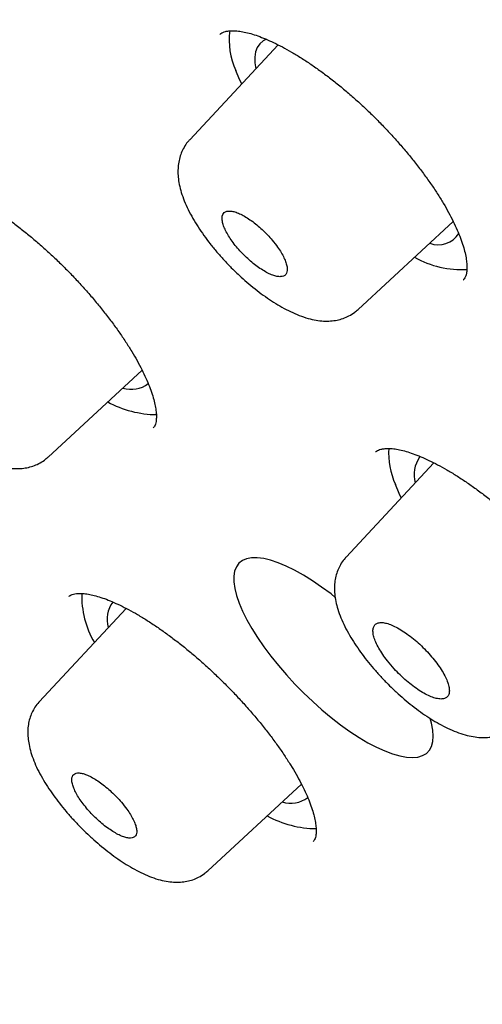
# Model space of a CAD drawing. Header units: millimetres. Extents: x 8 to 1128, y 12 to 2387.
# Tile 17 of 91: x 772.39 to 778.42, y 789.73 to 802.57. Entities that reach past the tile are written whole.
import ezdxf

# ---------------------------------------------------------------- set-up
doc = ezdxf.new("R2010")
doc.units = ezdxf.units.MM

msp = doc.modelspace()

# ---------------------------------------------------------------- linework, layer by layer
at = {"color": 7, "linetype": 'Continuous', "lineweight": 30}
for p, q in [((775.757, 802.238), (774.605, 801)), ((776.801, 798.787), (778.04, 799.934)), ((778.171, 799.173), (778.173, 799.175)), ((772.758, 796.861), (773.984, 797.996)), ((774.128, 797.241), (774.13, 797.244)), ((777.03, 796.932), (777.028, 796.929)), ((777.787, 796.787), (776.644, 795.558)), ((773.031, 795.046), (773.029, 795.044)), ((773.776, 794.889), (772.644, 793.671)), ((774.841, 791.466), (776.061, 792.596)), ((776.215, 791.85), (776.217, 791.853))]:
    msp.add_line(p, q, dxfattribs=at)
at = {"color": 7, "linetype": 'Continuous', "lineweight": 30, "flags": 128}
for points in [[(775.607, 802.311), (775.564, 802.289), (775.519, 802.252), (775.486, 802.205), (775.464, 802.147), (775.453, 802.079), (775.454, 802.001), (775.465, 801.924)], [(775.283, 801.729), (775.256, 801.786), (775.207, 801.904)], [(777.363, 796.33), (777.336, 796.387), (777.286, 796.506)], [(776.502, 795.032), (776.447, 795.076), (776.325, 795.166), (776.205, 795.249), (776.087, 795.322), (775.972, 795.387), (775.862, 795.441), (775.758, 795.484), (775.66, 795.517), (775.569, 795.539), (775.486, 795.549), (775.411, 795.548), (775.346, 795.535), (775.291, 795.511), (775.247, 795.476), (775.213, 795.431), (775.19, 795.374), (775.179, 795.308), (775.179, 795.233), (775.191, 795.148), (775.214, 795.056), (775.248, 794.957)], [(775.248, 794.957), (775.293, 794.852), (775.348, 794.741), (775.413, 794.626), (775.488, 794.507), (775.571, 794.387), (775.662, 794.265), (775.761, 794.143), (775.865, 794.021), (775.976, 793.902), (776.09, 793.786), (776.208, 793.674), (776.328, 793.567), (776.45, 793.465), (776.572, 793.371), (776.693, 793.285), (776.812, 793.206), (776.929, 793.137), (777.041, 793.078), (777.148, 793.029), (777.25, 792.991), (777.345, 792.964), (777.432, 792.948), (777.511, 792.943), (777.58, 792.95), (777.64, 792.968), (777.69, 792.998), (777.729, 793.038), (777.757, 793.089), (777.774, 793.151), (777.78, 793.222), (777.774, 793.301), (777.757, 793.39), (777.739, 793.454)]]:
    msp.add_lwpolyline(points, dxfattribs=at)
at = {"color": 7, "linetype": 'Continuous', "lineweight": 30}
for centre, radius, start, end in [((776.051, 802.298), 0.932, 172.2629, 205.023), ((777.846, 799.948), 0.318, 249.2261, 327.3581), ((778.141, 800.517), 1.21, 240.0389, 273.8401), ((773.842, 798.113), 0.368, 252.5158, 307.2394), ((774.19, 798.789), 1.374, 241.5466, 269.2825), ((778.22, 796.922), 1.022, 176.8472, 204.0154), ((777.915, 796.632), 0.386, 143.9971, 195.9708), ((774.391, 795.048), 1.194, 178.1672, 210.4246), ((773.898, 794.747), 0.371, 142.8923, 197.0756), ((775.923, 792.708), 0.361, 251.9638, 307.7914), ((776.261, 793.357), 1.34, 241.2127, 269.7793)]:
    msp.add_arc(centre, radius, start, end, dxfattribs=at)
for points, knots in [([(826.575, 770.551), (826.597, 770.574), (826.69, 770.672), (826.844, 770.854), (827.038, 771.097), (827.221, 771.35), (827.395, 771.613), (827.558, 771.885), (827.712, 772.166), (827.856, 772.456), (827.989, 772.756), (828.113, 773.065), (828.227, 773.383), (828.33, 773.71), (828.423, 774.047), (828.505, 774.393), (828.577, 774.747), (828.638, 775.11), (828.688, 775.482), (828.728, 775.863), (828.757, 776.252), (828.775, 776.649), (828.782, 777.054), (828.779, 777.466), (828.764, 777.887), (828.739, 778.314), (828.704, 778.75), (828.657, 779.192), (828.601, 779.641), (828.533, 780.097), (828.455, 780.559), (828.367, 781.028), (828.268, 781.504), (828.159, 781.986), (828.039, 782.473), (827.91, 782.967), (827.77, 783.467), (827.621, 783.972), (827.461, 784.483), (827.292, 785), (827.112, 785.522), (826.923, 786.049), (826.724, 786.582), (826.516, 787.119), (826.298, 787.662), (826.07, 788.209), (825.833, 788.761), (825.587, 789.317), (825.332, 789.878), (825.067, 790.443), (824.793, 791.012), (824.51, 791.586), (824.218, 792.163), (823.917, 792.744), (823.608, 793.329), (823.289, 793.917), (822.962, 794.508), (822.627, 795.103), (822.283, 795.701), (821.931, 796.301), (821.57, 796.905), (821.201, 797.511), (820.824, 798.119), (820.44, 798.73), (820.047, 799.343), (819.646, 799.958), (819.238, 800.575), (818.822, 801.194), (818.399, 801.814), (817.969, 802.436), (817.531, 803.058), (817.086, 803.683), (816.634, 804.307), (816.175, 804.933), (815.71, 805.56), (815.237, 806.187), (814.759, 806.814), (814.273, 807.441), (813.782, 808.069), (813.284, 808.696), (812.781, 809.323), (812.271, 809.949), (811.756, 810.575), (811.235, 811.2), (810.708, 811.824), (810.176, 812.447), (809.639, 813.069), (809.097, 813.689), (808.55, 814.308), (807.998, 814.925), (807.442, 815.54), (806.881, 816.153), (806.315, 816.764), (805.745, 817.373), (805.172, 817.979), (804.594, 818.582), (804.012, 819.182), (803.427, 819.78), (802.839, 820.374), (802.247, 820.965), (801.651, 821.553), (801.053, 822.137), (800.452, 822.717), (799.848, 823.294), (799.242, 823.866), (798.633, 824.434), (798.022, 824.998), (797.409, 825.557), (796.794, 826.112), (796.177, 826.662), (795.558, 827.207), (794.938, 827.747), (794.317, 828.282), (793.694, 828.811), (793.071, 829.335), (792.446, 829.853), (791.821, 830.366), (791.196, 830.873), (790.57, 831.374), (789.944, 831.868), (789.318, 832.357), (788.692, 832.839), (788.066, 833.315), (787.44, 833.784), (786.816, 834.246), (786.192, 834.701), (785.569, 835.149), (784.946, 835.591), (784.326, 836.025), (783.706, 836.451), (783.088, 836.871), (782.472, 837.282), (781.857, 837.687), (781.245, 838.083), (780.634, 838.471), (780.026, 838.852), (779.421, 839.224), (778.818, 839.589), (778.217, 839.945), (777.62, 840.292), (777.025, 840.632), (776.434, 840.962), (775.846, 841.285), (775.261, 841.598), (774.68, 841.903), (774.103, 842.198), (773.529, 842.485), (772.959, 842.763), (772.394, 843.032), (771.833, 843.291), (771.276, 843.541), (770.724, 843.782), (770.176, 844.014), (769.633, 844.236), (769.095, 844.448), (768.562, 844.651), (768.034, 844.844), (767.511, 845.028), (766.993, 845.201), (766.481, 845.365), (765.975, 845.519), (765.474, 845.662), (764.979, 845.796), (764.49, 845.919), (764.007, 846.033), (763.529, 846.136), (763.059, 846.228), (762.594, 846.311), (762.136, 846.383), (761.685, 846.444), (761.24, 846.494), (760.802, 846.534), (760.372, 846.564), (759.948, 846.582), (759.532, 846.59), (759.123, 846.586), (758.722, 846.572), (758.329, 846.547), (757.943, 846.511), (757.566, 846.464), (757.198, 846.406), (756.838, 846.337), (756.487, 846.258), (756.144, 846.167), (755.811, 846.066), (755.487, 845.954), (755.173, 845.832), (754.868, 845.7), (754.573, 845.557), (754.287, 845.404), (754.011, 845.241), (753.745, 845.069), (753.488, 844.886), (753.256, 844.707), (753.113, 844.583), (753.049, 844.528)], [0, 0, 0, 0, 0.001508, 0.006406, 0.011308, 0.016218, 0.021139, 0.026076, 0.031031, 0.036006, 0.041004, 0.046026, 0.051074, 0.056147, 0.061245, 0.066367, 0.071513, 0.076681, 0.081869, 0.087075, 0.092298, 0.097534, 0.102781, 0.108039, 0.113305, 0.118577, 0.123854, 0.129135, 0.134418, 0.139702, 0.144987, 0.150272, 0.155556, 0.160838, 0.166119, 0.171397, 0.176674, 0.181948, 0.18722, 0.19249, 0.197757, 0.203021, 0.208283, 0.213543, 0.2188, 0.224055, 0.229307, 0.234558, 0.239806, 0.245052, 0.250296, 0.255538, 0.260779, 0.266017, 0.271254, 0.276489, 0.281723, 0.286955, 0.292186, 0.297416, 0.302644, 0.307871, 0.313097, 0.318322, 0.323545, 0.328768, 0.33399, 0.33921, 0.34443, 0.349649, 0.354868, 0.360085, 0.365302, 0.370518, 0.375734, 0.380949, 0.386163, 0.391377, 0.39659, 0.401803, 0.407015, 0.412227, 0.417439, 0.42265, 0.427861, 0.433072, 0.438282, 0.443492, 0.448702, 0.453911, 0.459121, 0.46433, 0.469539, 0.474748, 0.479957, 0.485165, 0.490374, 0.495583, 0.500791, 0.506, 0.511208, 0.516417, 0.521625, 0.526834, 0.532043, 0.537252, 0.542461, 0.54767, 0.552879, 0.558089, 0.563298, 0.568508, 0.573718, 0.578929, 0.58414, 0.589351, 0.594562, 0.599774, 0.604986, 0.610199, 0.615412, 0.620625, 0.625839, 0.631054, 0.636269, 0.641485, 0.646701, 0.651919, 0.657136, 0.662355, 0.667575, 0.672795, 0.678016, 0.683238, 0.688461, 0.693685, 0.69891, 0.704137, 0.709364, 0.714593, 0.719823, 0.725054, 0.730287, 0.735521, 0.740757, 0.745995, 0.751234, 0.756475, 0.761718, 0.766963, 0.77221, 0.777459, 0.78271, 0.787963, 0.793219, 0.798477, 0.803738, 0.809001, 0.814266, 0.819534, 0.824805, 0.830078, 0.835354, 0.840632, 0.845913, 0.851195, 0.85648, 0.861766, 0.867053, 0.872341, 0.877628, 0.882915, 0.8882, 0.893481, 0.898758, 0.90403, 0.909293, 0.914548, 0.919791, 0.925021, 0.930235, 0.935432, 0.940609, 0.945764, 0.950896, 0.956003, 0.961084, 0.96614, 0.97117, 0.976175, 0.981156, 0.986116, 0.991057, 0.995982, 1, 1, 1, 1]), ([(741.677, 831.234), (741.746, 831.29), (741.889, 831.405), (742.116, 831.567), (742.357, 831.724), (742.606, 831.871), (742.865, 832.008), (743.133, 832.135), (743.41, 832.252), (743.696, 832.359), (743.99, 832.457), (744.293, 832.544), (744.605, 832.622), (744.926, 832.69), (745.255, 832.748), (745.592, 832.796), (745.938, 832.834), (746.292, 832.862), (746.654, 832.88), (747.024, 832.888), (747.402, 832.887), (747.789, 832.875), (748.183, 832.853), (748.585, 832.822), (748.995, 832.78), (749.412, 832.728), (749.836, 832.667), (750.268, 832.595), (750.708, 832.514), (751.154, 832.422), (751.607, 832.321), (752.068, 832.21), (752.535, 832.089), (753.008, 831.958), (753.488, 831.817), (753.975, 831.667), (754.468, 831.506), (754.966, 831.336), (755.471, 831.157), (755.982, 830.967), (756.498, 830.768), (757.02, 830.56), (757.547, 830.342), (758.08, 830.115), (758.618, 829.878), (759.16, 829.632), (759.708, 829.377), (760.26, 829.112), (760.816, 828.839), (761.378, 828.556), (761.943, 828.264), (762.512, 827.964), (763.085, 827.655), (763.662, 827.337), (764.243, 827.01), (764.827, 826.675), (765.414, 826.331), (766.005, 825.979), (766.598, 825.619), (767.195, 825.25), (767.793, 824.874), (768.395, 824.489), (768.999, 824.097), (769.605, 823.696), (770.212, 823.288), (770.822, 822.873), (771.434, 822.45), (772.047, 822.02), (772.661, 821.582), (773.276, 821.137), (773.893, 820.686), (774.51, 820.227), (775.128, 819.762), (775.747, 819.29), (776.366, 818.811), (776.985, 818.327), (777.604, 817.835), (778.223, 817.338), (778.842, 816.835), (779.46, 816.326), (780.078, 815.811), (780.695, 815.291), (781.311, 814.765), (781.926, 814.234), (782.539, 813.698), (783.151, 813.156), (783.762, 812.61), (784.37, 812.059), (784.977, 811.504), (785.582, 810.944), (786.184, 810.38), (786.784, 809.811), (787.381, 809.239), (787.976, 808.663), (788.567, 808.083), (789.156, 807.5), (789.742, 806.913), (790.324, 806.323), (790.902, 805.73), (791.477, 805.134), (792.048, 804.536), (792.615, 803.934), (793.178, 803.331), (793.737, 802.725), (794.291, 802.117), (794.84, 801.507), (795.385, 800.895), (795.925, 800.282), (796.46, 799.667), (796.99, 799.051), (797.514, 798.434), (798.033, 797.816), (798.547, 797.197), (799.055, 796.578), (799.557, 795.958), (800.053, 795.337), (800.542, 794.717), (801.026, 794.097), (801.503, 793.477), (801.974, 792.857), (802.438, 792.238), (802.895, 791.619), (803.346, 791.001), (803.789, 790.385), (804.226, 789.769), (804.655, 789.155), (805.077, 788.543), (805.491, 787.932), (805.898, 787.323), (806.297, 786.716), (806.688, 786.111), (807.072, 785.509), (807.447, 784.909), (807.814, 784.311), (808.174, 783.717), (808.525, 783.125), (808.867, 782.537), (809.201, 781.952), (809.527, 781.37), (809.844, 780.792), (810.152, 780.218), (810.451, 779.648), (810.742, 779.082), (811.023, 778.52), (811.296, 777.962), (811.559, 777.409), (811.814, 776.861), (812.059, 776.318), (812.295, 775.779), (812.521, 775.246), (812.738, 774.718), (812.946, 774.195), (813.144, 773.678), (813.332, 773.167), (813.511, 772.661), (813.68, 772.162), (813.839, 771.668), (813.989, 771.181), (814.129, 770.701), (814.259, 770.226), (814.379, 769.759), (814.49, 769.298), (814.59, 768.844), (814.681, 768.397), (814.762, 767.958), (814.833, 767.525), (814.893, 767.1), (814.944, 766.683), (814.985, 766.273), (815.016, 765.871), (815.037, 765.476), (815.048, 765.09), (815.049, 764.711), (815.041, 764.341), (815.022, 763.979), (814.993, 763.625), (814.955, 763.279), (814.907, 762.942), (814.848, 762.614), (814.78, 762.294), (814.703, 761.982), (814.615, 761.68), (814.517, 761.386), (814.41, 761.101), (814.293, 760.824), (814.166, 760.557), (814.03, 760.299), (813.883, 760.049), (813.727, 759.809), (813.563, 759.579), (813.447, 759.435), (813.389, 759.364)], [0, 0, 0, 0, 0.005048, 0.010413, 0.015773, 0.021128, 0.026476, 0.031818, 0.037153, 0.042481, 0.047802, 0.053117, 0.058426, 0.063729, 0.069028, 0.074323, 0.079613, 0.084901, 0.090186, 0.095469, 0.100751, 0.106031, 0.11131, 0.116588, 0.121866, 0.127144, 0.132422, 0.1377, 0.142977, 0.148255, 0.153534, 0.158813, 0.164092, 0.169372, 0.174652, 0.179933, 0.185214, 0.190496, 0.195778, 0.201061, 0.206344, 0.211628, 0.216912, 0.222197, 0.227482, 0.232768, 0.238054, 0.243341, 0.248628, 0.253915, 0.259203, 0.264491, 0.269779, 0.275068, 0.280357, 0.285647, 0.290936, 0.296226, 0.301517, 0.306807, 0.312098, 0.317389, 0.32268, 0.327971, 0.333263, 0.338554, 0.343846, 0.349138, 0.354431, 0.359723, 0.365016, 0.370308, 0.375601, 0.380894, 0.386187, 0.39148, 0.396773, 0.402067, 0.40736, 0.412654, 0.417947, 0.423241, 0.428534, 0.433828, 0.439122, 0.444416, 0.44971, 0.455004, 0.460298, 0.465592, 0.470886, 0.47618, 0.481474, 0.486769, 0.492063, 0.497357, 0.502651, 0.507945, 0.513239, 0.518534, 0.523828, 0.529122, 0.534416, 0.53971, 0.545004, 0.550298, 0.555592, 0.560886, 0.56618, 0.571474, 0.576768, 0.582062, 0.587355, 0.592649, 0.597942, 0.603236, 0.608529, 0.613822, 0.619116, 0.624409, 0.629702, 0.634994, 0.640287, 0.64558, 0.650872, 0.656164, 0.661457, 0.666748, 0.67204, 0.677332, 0.682623, 0.687914, 0.693205, 0.698496, 0.703787, 0.709077, 0.714367, 0.719657, 0.724946, 0.730236, 0.735525, 0.740813, 0.746101, 0.751389, 0.756677, 0.761964, 0.767251, 0.772537, 0.777823, 0.783108, 0.788393, 0.793678, 0.798962, 0.804246, 0.809529, 0.814811, 0.820093, 0.825374, 0.830655, 0.835936, 0.841215, 0.846495, 0.851774, 0.857052, 0.86233, 0.867607, 0.872885, 0.878162, 0.883439, 0.888716, 0.893994, 0.899271, 0.90455, 0.909829, 0.91511, 0.920392, 0.925677, 0.930964, 0.936254, 0.941548, 0.946845, 0.952148, 0.957456, 0.96277, 0.96809, 0.973417, 0.978751, 0.984092, 0.98944, 0.994794, 1, 1, 1, 1]), ([(740.12, 832.124), (740.1, 832.104), (740.011, 832.012), (739.861, 831.838), (739.672, 831.603), (739.493, 831.358), (739.323, 831.103), (739.163, 830.839), (739.013, 830.566), (738.873, 830.284), (738.743, 829.993), (738.623, 829.692), (738.513, 829.382), (738.413, 829.063), (738.324, 828.735), (738.245, 828.399), (738.175, 828.053), (738.117, 827.699), (738.069, 827.336), (738.031, 826.965), (738.003, 826.586), (737.986, 826.199), (737.98, 825.803), (737.984, 825.4), (737.998, 824.989), (738.023, 824.57), (738.058, 824.144), (738.104, 823.711), (738.16, 823.27), (738.226, 822.823), (738.302, 822.368), (738.389, 821.907), (738.486, 821.439), (738.593, 820.964), (738.71, 820.483), (738.837, 819.996), (738.974, 819.503), (739.121, 819.003), (739.278, 818.497), (739.445, 817.986), (739.621, 817.469), (739.808, 816.946), (740.004, 816.418), (740.209, 815.885), (740.424, 815.346), (740.649, 814.803), (740.883, 814.254), (741.126, 813.701), (741.379, 813.142), (741.641, 812.58), (741.912, 812.013), (742.192, 811.442), (742.481, 810.866), (742.779, 810.287), (743.086, 809.704), (743.402, 809.117), (743.726, 808.526), (744.059, 807.932), (744.4, 807.335), (744.75, 806.735), (745.108, 806.132), (745.475, 805.526), (745.849, 804.917), (746.232, 804.306), (746.623, 803.693), (747.021, 803.077), (747.427, 802.459), (747.841, 801.84), (748.262, 801.218), (748.691, 800.595), (749.127, 799.971), (749.57, 799.345), (750.02, 798.719), (750.478, 798.091), (750.942, 797.463), (751.413, 796.834), (751.89, 796.204), (752.374, 795.574), (752.865, 794.944), (753.361, 794.314), (753.864, 793.685), (754.372, 793.055), (754.887, 792.426), (755.407, 791.798), (755.933, 791.171), (756.464, 790.544), (757.001, 789.919), (757.543, 789.295), (758.089, 788.672), (758.641, 788.051), (759.198, 787.432), (759.759, 786.815), (760.324, 786.2), (760.894, 785.587), (761.468, 784.976), (762.046, 784.368), (762.628, 783.763), (763.214, 783.16), (763.803, 782.561), (764.396, 781.965), (764.992, 781.372), (765.591, 780.783), (766.193, 780.197), (766.798, 779.615), (767.405, 779.037), (768.016, 778.463), (768.628, 777.893), (769.243, 777.328), (769.859, 776.767), (770.478, 776.211), (771.098, 775.66), (771.72, 775.113), (772.343, 774.572), (772.968, 774.036), (773.593, 773.505), (774.22, 772.98), (774.847, 772.46), (775.475, 771.947), (776.103, 771.439), (776.732, 770.937), (777.36, 770.441), (777.989, 769.952), (778.618, 769.469), (779.246, 768.992), (779.873, 768.523), (780.5, 768.059), (781.127, 767.603), (781.752, 767.154), (782.376, 766.712), (782.869, 766.368), (783.154, 766.171), (783.232, 766.117)], [0, 0, 0, 0, 0.0021341, 0.009725, 0.0173188, 0.0249193, 0.03253, 0.0401538, 0.0477936, 0.0554515, 0.0631289, 0.0708269, 0.078546, 0.086286, 0.0940463, 0.101826, 0.1096238, 0.1174381, 0.1252674, 0.1331099, 0.1409638, 0.1488275, 0.1566995, 0.1645782, 0.1724623, 0.1803505, 0.1882419, 0.1961354, 0.2040303, 0.211926, 0.2198217, 0.2277169, 0.2356113, 0.2435046, 0.2513965, 0.259287, 0.2671757, 0.2750628, 0.282948, 0.2908314, 0.2987129, 0.3065926, 0.3144704, 0.3223464, 0.3302207, 0.3380932, 0.345964, 0.3538331, 0.3617007, 0.3695668, 0.3774313, 0.3852945, 0.3931563, 0.4010167, 0.408876, 0.416734, 0.4245908, 0.4324466, 0.4403013, 0.448155, 0.4560077, 0.4638595, 0.4717105, 0.4795606, 0.4874099, 0.4952584, 0.5031063, 0.5109534, 0.5187999, 0.5266458, 0.5344911, 0.5423358, 0.55018, 0.5580237, 0.5658669, 0.5737096, 0.5815519, 0.5893939, 0.5972354, 0.6050766, 0.6129174, 0.620758, 0.6285982, 0.6364381, 0.6442778, 0.6521173, 0.6599565, 0.6677955, 0.6756344, 0.683473, 0.6913115, 0.6991499, 0.7069882, 0.7148263, 0.7226643, 0.7305023, 0.7383402, 0.7461781, 0.7540159, 0.7618537, 0.7696915, 0.7775293, 0.7853672, 0.7932051, 0.801043, 0.808881, 0.816719, 0.8245572, 0.8323955, 0.8402339, 0.8480724, 0.8559111, 0.86375, 0.871589, 0.8794283, 0.8872678, 0.8951075, 0.9029475, 0.9107878, 0.9186284, 0.9264693, 0.9343105, 0.9421521, 0.9499941, 0.9578365, 0.9656793, 0.9735225, 0.9813663, 0.9892105, 0.9970553, 1, 1, 1, 1]), ([(741.444, 830.558), (741.389, 830.494), (741.27, 830.356), (741.099, 830.133), (740.93, 829.892), (740.771, 829.641), (740.621, 829.381), (740.481, 829.111), (740.351, 828.832), (740.231, 828.544), (740.122, 828.247), (740.022, 827.941), (739.932, 827.627), (739.852, 827.303), (739.783, 826.97), (739.724, 826.629), (739.675, 826.28), (739.637, 825.922), (739.608, 825.555), (739.591, 825.181), (739.583, 824.798), (739.586, 824.408), (739.599, 824.01), (739.622, 823.604), (739.656, 823.19), (739.7, 822.77), (739.754, 822.342), (739.818, 821.906), (739.892, 821.464), (739.977, 821.015), (740.072, 820.559), (740.177, 820.096), (740.291, 819.627), (740.416, 819.152), (740.551, 818.67), (740.696, 818.182), (740.85, 817.688), (741.014, 817.188), (741.188, 816.682), (741.372, 816.17), (741.566, 815.653), (741.769, 815.131), (741.981, 814.603), (742.203, 814.071), (742.434, 813.533), (742.675, 812.99), (742.925, 812.443), (743.184, 811.891), (743.452, 811.335), (743.73, 810.774), (744.016, 810.21), (744.311, 809.641), (744.615, 809.068), (744.928, 808.492), (745.25, 807.912), (745.58, 807.329), (745.918, 806.743), (746.265, 806.153), (746.62, 805.561), (746.983, 804.966), (747.355, 804.368), (747.734, 803.768), (748.122, 803.165), (748.517, 802.56), (748.92, 801.954), (749.33, 801.345), (749.748, 800.735), (750.173, 800.123), (750.606, 799.51), (751.045, 798.896), (751.492, 798.281), (751.945, 797.665), (752.405, 797.048), (752.872, 796.431), (753.346, 795.813), (753.826, 795.196), (754.312, 794.578), (754.804, 793.96), (755.302, 793.343), (755.806, 792.726), (756.316, 792.109), (756.831, 791.494), (757.352, 790.879), (757.879, 790.266), (758.41, 789.654), (758.946, 789.043), (759.488, 788.434), (760.034, 787.827), (760.585, 787.221), (761.14, 786.618), (761.699, 786.017), (762.263, 785.418), (762.83, 784.822), (763.402, 784.229), (763.977, 783.638), (764.556, 783.051), (765.138, 782.466), (765.723, 781.886), (766.312, 781.308), (766.903, 780.735), (767.497, 780.165), (768.094, 779.599), (768.694, 779.037), (769.295, 778.48), (769.899, 777.927), (770.504, 777.378), (771.112, 776.834), (771.721, 776.296), (772.332, 775.762), (772.943, 775.233), (773.557, 774.709), (774.171, 774.191), (774.786, 773.679), (775.401, 773.172), (776.017, 772.671), (776.634, 772.177), (777.25, 771.688), (777.867, 771.205), (778.483, 770.729), (779.1, 770.259), (779.715, 769.796), (780.33, 769.34), (780.945, 768.891), (781.558, 768.448), (782.17, 768.013), (782.781, 767.585), (783.39, 767.164), (783.998, 766.75), (784.604, 766.345), (785.208, 765.947), (785.81, 765.556), (786.41, 765.174), (787.007, 764.799), (787.602, 764.433), (788.194, 764.075), (788.783, 763.725), (789.37, 763.383), (789.952, 763.05), (790.532, 762.726), (791.108, 762.41), (791.681, 762.103), (792.249, 761.804), (792.814, 761.515), (793.375, 761.234), (793.931, 760.963), (794.483, 760.701), (795.031, 760.448), (795.574, 760.204), (796.112, 759.969), (796.645, 759.744), (797.173, 759.528), (797.696, 759.322), (798.213, 759.126), (798.725, 758.939), (799.232, 758.762), (799.733, 758.594), (800.227, 758.436), (800.716, 758.289), (801.199, 758.151), (801.676, 758.023), (802.146, 757.905), (802.609, 757.797), (803.066, 757.699), (803.517, 757.611), (803.96, 757.534), (804.397, 757.466), (804.826, 757.409), (805.249, 757.362), (805.663, 757.325), (806.071, 757.299), (806.471, 757.283), (806.863, 757.277), (807.248, 757.281), (807.625, 757.296), (807.993, 757.322), (808.354, 757.357), (808.706, 757.403), (809.05, 757.46), (809.385, 757.527), (809.711, 757.604), (810.029, 757.691), (810.338, 757.789), (810.638, 757.897), (810.929, 758.014), (811.21, 758.142), (811.483, 758.28), (811.746, 758.428), (811.999, 758.586), (812.243, 758.754), (812.475, 758.927), (812.62, 759.05), (812.691, 759.11)], [0, 0, 0, 0, 0.004523, 0.009715, 0.014911, 0.020113, 0.025321, 0.030537, 0.035761, 0.040995, 0.046238, 0.05149, 0.056752, 0.062022, 0.067301, 0.072586, 0.077878, 0.083177, 0.08848, 0.093787, 0.099098, 0.104412, 0.109728, 0.115046, 0.120365, 0.125685, 0.131006, 0.136327, 0.141647, 0.146968, 0.152288, 0.157608, 0.162927, 0.168246, 0.173563, 0.17888, 0.184197, 0.189512, 0.194827, 0.200141, 0.205454, 0.210766, 0.216077, 0.221388, 0.226698, 0.232008, 0.237316, 0.242624, 0.247932, 0.253239, 0.258545, 0.26385, 0.269156, 0.27446, 0.279764, 0.285068, 0.290371, 0.295674, 0.300977, 0.306279, 0.31158, 0.316882, 0.322183, 0.327483, 0.332784, 0.338084, 0.343384, 0.348683, 0.353983, 0.359282, 0.364581, 0.369879, 0.375178, 0.380476, 0.385774, 0.391072, 0.39637, 0.401668, 0.406965, 0.412262, 0.41756, 0.422857, 0.428154, 0.433451, 0.438748, 0.444045, 0.449341, 0.454638, 0.459934, 0.465231, 0.470528, 0.475824, 0.48112, 0.486417, 0.491713, 0.49701, 0.502306, 0.507602, 0.512899, 0.518195, 0.523491, 0.528788, 0.534084, 0.539381, 0.544677, 0.549974, 0.55527, 0.560567, 0.565864, 0.571161, 0.576458, 0.581755, 0.587052, 0.592349, 0.597646, 0.602944, 0.608241, 0.613539, 0.618837, 0.624135, 0.629433, 0.634732, 0.64003, 0.645329, 0.650628, 0.655927, 0.661227, 0.666526, 0.671826, 0.677127, 0.682427, 0.687728, 0.693029, 0.698331, 0.703632, 0.708935, 0.714237, 0.71954, 0.724844, 0.730148, 0.735452, 0.740757, 0.746062, 0.751368, 0.756675, 0.761982, 0.76729, 0.772598, 0.777907, 0.783216, 0.788527, 0.793838, 0.79915, 0.804462, 0.809776, 0.81509, 0.820405, 0.825721, 0.831038, 0.836355, 0.841674, 0.846993, 0.852312, 0.857633, 0.862954, 0.868275, 0.873597, 0.878919, 0.88424, 0.889561, 0.894882, 0.900201, 0.905518, 0.910834, 0.916146, 0.921456, 0.926761, 0.932061, 0.937355, 0.942644, 0.947924, 0.953197, 0.958461, 0.963716, 0.968962, 0.974198, 0.979425, 0.984643, 0.989853, 0.995055, 1, 1, 1, 1]), ([(774.999, 802.374), (775.002, 802.377), (775.011, 802.387), (775.034, 802.399), (775.068, 802.412), (775.113, 802.42), (775.169, 802.423), (775.237, 802.419), (775.314, 802.406), (775.399, 802.385), (775.492, 802.355), (775.592, 802.316), (775.699, 802.268), (775.813, 802.211), (775.932, 802.145), (776.056, 802.069), (776.184, 801.986), (776.314, 801.894), (776.446, 801.795), (776.577, 801.69), (776.708, 801.579), (776.837, 801.464), (776.964, 801.344), (777.088, 801.22), (777.21, 801.092), (777.328, 800.961), (777.442, 800.828), (777.55, 800.694), (777.652, 800.56), (777.747, 800.428), (777.834, 800.299), (777.912, 800.173), (777.981, 800.051), (778.041, 799.934), (778.093, 799.821), (778.137, 799.714), (778.171, 799.614), (778.196, 799.522), (778.212, 799.439), (778.219, 799.367), (778.219, 799.306), (778.214, 799.257), (778.204, 799.221), (778.19, 799.195), (778.182, 799.181), (778.175, 799.175), (778.174, 799.175)], [0, 0, 0, 0, 0.015305, 0.040693, 0.063796, 0.085779, 0.10911, 0.131899, 0.154521, 0.177126, 0.199732, 0.222157, 0.244964, 0.268129, 0.2916, 0.315318, 0.339215, 0.363223, 0.387276, 0.411297, 0.435243, 0.459034, 0.482719, 0.506586, 0.530615, 0.554764, 0.578983, 0.603204, 0.62736, 0.651398, 0.675272, 0.69894, 0.722224, 0.745532, 0.76893, 0.792349, 0.815689, 0.838857, 0.861759, 0.884327, 0.906549, 0.92853, 0.950522, 0.972907, 0.999302, 1, 1, 1, 1]), ([(774.999, 802.377), (774.999, 802.377), (774.998, 802.376), (774.998, 802.375), (774.997, 802.375)], [0, 0, 0, 0, 0.110643, 1, 1, 1, 1]), ([(774.606, 800.999), (774.601, 800.995), (774.576, 800.971), (774.541, 800.919), (774.501, 800.846), (774.474, 800.768), (774.456, 800.686), (774.45, 800.6), (774.453, 800.51), (774.468, 800.414), (774.494, 800.311), (774.533, 800.202), (774.584, 800.089), (774.644, 799.975), (774.713, 799.863), (774.788, 799.752), (774.87, 799.643), (774.957, 799.536), (775.05, 799.432), (775.138, 799.339), (775.196, 799.283), (775.221, 799.259)], [0, 0, 0, 0, 0.010226, 0.05393, 0.097539, 0.141713, 0.187177, 0.234698, 0.284775, 0.338923, 0.399187, 0.463248, 0.527933, 0.592869, 0.655137, 0.716333, 0.777351, 0.837139, 0.896325, 0.955873, 1, 1, 1, 1]), ([(770.958, 800.448), (770.961, 800.451), (770.969, 800.46), (770.988, 800.47), (771.02, 800.482), (771.062, 800.489), (771.116, 800.492), (771.181, 800.487), (771.256, 800.475), (771.34, 800.453), (771.431, 800.423), (771.53, 800.384), (771.636, 800.336), (771.748, 800.279), (771.866, 800.212), (771.989, 800.137), (772.116, 800.053), (772.245, 799.961), (772.376, 799.862), (772.508, 799.757), (772.638, 799.646), (772.767, 799.531), (772.894, 799.411), (773.019, 799.287), (773.141, 799.159), (773.26, 799.028), (773.374, 798.895), (773.483, 798.761), (773.586, 798.628), (773.682, 798.496), (773.77, 798.366), (773.849, 798.24), (773.92, 798.119), (773.982, 798.002), (774.035, 797.889), (774.08, 797.782), (774.116, 797.682), (774.143, 797.589), (774.161, 797.507), (774.17, 797.434), (774.171, 797.373), (774.167, 797.325), (774.158, 797.289), (774.147, 797.264), (774.139, 797.25), (774.131, 797.245), (774.13, 797.244)], [0, 0, 0, 0, 0.014689, 0.039815, 0.062742, 0.084555, 0.1077, 0.130336, 0.15284, 0.175352, 0.197895, 0.220289, 0.243035, 0.266148, 0.289577, 0.31326, 0.337129, 0.361117, 0.385155, 0.409168, 0.433109, 0.456907, 0.480578, 0.504415, 0.528418, 0.552545, 0.576746, 0.600957, 0.625108, 0.649146, 0.673025, 0.696705, 0.719998, 0.743283, 0.766659, 0.790061, 0.813387, 0.836541, 0.859424, 0.881957, 0.904109, 0.925955, 0.947745, 0.969784, 0.995321, 1, 1, 1, 1]), ([(775.681, 799.69), (775.661, 799.713), (775.619, 799.761), (775.551, 799.828), (775.48, 799.891), (775.408, 799.946), (775.337, 799.993), (775.27, 800.03), (775.207, 800.056), (775.152, 800.07), (775.105, 800.072), (775.068, 800.062), (775.042, 800.04), (775.028, 800.007), (775.025, 799.963), (775.035, 799.91), (775.056, 799.849), (775.089, 799.783), (775.132, 799.713), (775.183, 799.641), (775.243, 799.568), (775.309, 799.499), (775.378, 799.432), (775.45, 799.372), (775.522, 799.32), (775.591, 799.277), (775.657, 799.244), (775.717, 799.222), (775.769, 799.213), (775.813, 799.215), (775.846, 799.23), (775.867, 799.256), (775.878, 799.294), (775.876, 799.341), (775.861, 799.397), (775.836, 799.459), (775.799, 799.528), (775.749, 799.605), (775.705, 799.659), (775.681, 799.69)], [0, 0, 0, 0, 0.026462, 0.053691, 0.080153, 0.107383, 0.133845, 0.161073, 0.187535, 0.214765, 0.241228, 0.268458, 0.294922, 0.322154, 0.34862, 0.375854, 0.40232, 0.429553, 0.456019, 0.483252, 0.509716, 0.536948, 0.56341, 0.59064, 0.617102, 0.644331, 0.670793, 0.698022, 0.724484, 0.751714, 0.778178, 0.80541, 0.831875, 0.859108, 0.885575, 0.912808, 0.939274, 0.966507, 1, 1, 1, 1]), ([(775.221, 799.259), (775.239, 799.242), (775.29, 799.194), (775.377, 799.118), (775.483, 799.032), (775.591, 798.952), (775.699, 798.88), (775.809, 798.814), (775.921, 798.756), (776.034, 798.707), (776.144, 798.67), (776.249, 798.645), (776.348, 798.634), (776.439, 798.635), (776.525, 798.646), (776.605, 798.668), (776.684, 798.702), (776.75, 798.742), (776.786, 798.775), (776.8, 798.788)], [0, 0, 0, 0, 0.03429, 0.099256, 0.165063, 0.231698, 0.29851, 0.366247, 0.436395, 0.508469, 0.581622, 0.648063, 0.709636, 0.766181, 0.818378, 0.867452, 0.915304, 0.967385, 1, 1, 1, 1]), ([(771.187, 797.341), (771.205, 797.324), (771.256, 797.276), (771.342, 797.2), (771.447, 797.114), (771.554, 797.034), (771.662, 796.961), (771.771, 796.895), (771.881, 796.836), (771.993, 796.786), (772.103, 796.748), (772.208, 796.723), (772.305, 796.711), (772.396, 796.711), (772.48, 796.721), (772.561, 796.742), (772.639, 796.775), (772.706, 796.815), (772.742, 796.849), (772.757, 796.862)], [0, 0, 0, 0, 0.034242, 0.099158, 0.164914, 0.231493, 0.298257, 0.365968, 0.436109, 0.508247, 0.581627, 0.648363, 0.709968, 0.766234, 0.818044, 0.866717, 0.914216, 0.96602, 1, 1, 1, 1]), ([(777.03, 796.929), (777.033, 796.932), (777.042, 796.941), (777.063, 796.953), (777.096, 796.965), (777.14, 796.972), (777.195, 796.975), (777.262, 796.971), (777.339, 796.958), (777.424, 796.937), (777.516, 796.907), (777.616, 796.868), (777.723, 796.82), (777.837, 796.763), (777.956, 796.697), (778.08, 796.622), (778.208, 796.538), (778.338, 796.447), (778.47, 796.348), (778.602, 796.244), (778.733, 796.133), (778.863, 796.018), (778.99, 795.899), (779.115, 795.775), (779.238, 795.648), (779.357, 795.517), (779.472, 795.385), (779.581, 795.252), (779.683, 795.119), (779.779, 794.987), (779.867, 794.858), (779.946, 794.733), (780.016, 794.612), (780.078, 794.495), (780.131, 794.383), (780.175, 794.277), (780.211, 794.177), (780.237, 794.085), (780.254, 794.003), (780.262, 793.931), (780.263, 793.871), (780.258, 793.823), (780.249, 793.787), (780.237, 793.762), (780.229, 793.749), (780.221, 793.743), (780.221, 793.742)], [0, 0, 0, 0, 0.0157589, 0.0408255, 0.0637436, 0.0855944, 0.1087781, 0.1314688, 0.1540257, 0.1765836, 0.199159, 0.2215687, 0.2443547, 0.2675016, 0.2909583, 0.3146635, 0.3385499, 0.362549, 0.3865948, 0.4106099, 0.4345507, 0.4583405, 0.4820169, 0.5058698, 0.5298858, 0.5540231, 0.5782309, 0.6024431, 0.6265922, 0.6506244, 0.6744939, 0.6981594, 0.7214384, 0.7447311, 0.7681125, 0.7915153, 0.8148382, 0.8379855, 0.8608623, 0.8833952, 0.9055652, 0.927466, 0.9493529, 0.9715801, 0.9976824, 1, 1, 1, 1]), ([(776.645, 795.557), (776.64, 795.553), (776.615, 795.528), (776.58, 795.477), (776.541, 795.404), (776.513, 795.326), (776.496, 795.245), (776.49, 795.159), (776.494, 795.07), (776.509, 794.976), (776.535, 794.874), (776.575, 794.765), (776.626, 794.652), (776.687, 794.54), (776.756, 794.428), (776.832, 794.317), (776.914, 794.209), (777.001, 794.103), (777.094, 793.999), (777.184, 793.906), (777.244, 793.848), (777.27, 793.823)], [0, 0, 0, 0, 0.010501, 0.053945, 0.097242, 0.141071, 0.186162, 0.233314, 0.283073, 0.336719, 0.396701, 0.460814, 0.525484, 0.590535, 0.652866, 0.713983, 0.774944, 0.834682, 0.893755, 0.953181, 1, 1, 1, 1]), ([(773.03, 795.043), (773.033, 795.046), (773.04, 795.053), (773.058, 795.063), (773.088, 795.074), (773.129, 795.082), (773.181, 795.084), (773.246, 795.08), (773.32, 795.067), (773.402, 795.046), (773.493, 795.017), (773.591, 794.978), (773.696, 794.93), (773.808, 794.874), (773.926, 794.808), (774.049, 794.733), (774.176, 794.649), (774.305, 794.558), (774.436, 794.46), (774.568, 794.355), (774.699, 794.245), (774.829, 794.13), (774.956, 794.011), (775.082, 793.888), (775.205, 793.76), (775.324, 793.63), (775.44, 793.498), (775.55, 793.365), (775.654, 793.232), (775.751, 793.101), (775.84, 792.972), (775.921, 792.846), (775.993, 792.725), (776.056, 792.608), (776.111, 792.496), (776.158, 792.389), (776.195, 792.289), (776.223, 792.197), (776.242, 792.115), (776.252, 792.042), (776.255, 791.982), (776.252, 791.933), (776.244, 791.898), (776.233, 791.873), (776.226, 791.86), (776.219, 791.854), (776.217, 791.853)], [0, 0, 0, 0, 0.01398, 0.03889, 0.061695, 0.083404, 0.106435, 0.128983, 0.151426, 0.17389, 0.196407, 0.2188, 0.241511, 0.264596, 0.288002, 0.311667, 0.335524, 0.359502, 0.383537, 0.407549, 0.431493, 0.455302, 0.478969, 0.502789, 0.526776, 0.550891, 0.575083, 0.59929, 0.623442, 0.647484, 0.67137, 0.695062, 0.718369, 0.741638, 0.765, 0.788393, 0.811713, 0.834862, 0.857739, 0.880259, 0.902381, 0.924166, 0.945861, 0.967671, 0.992764, 1, 1, 1, 1]), ([(777.271, 794.1), (777.296, 794.073), (777.348, 794.019), (777.43, 793.944), (777.515, 793.876), (777.598, 793.817), (777.679, 793.769), (777.754, 793.734), (777.822, 793.712), (777.88, 793.704), (777.928, 793.711), (777.963, 793.731), (777.985, 793.765), (777.992, 793.811), (777.986, 793.869), (777.965, 793.935), (777.931, 794.01), (777.885, 794.09), (777.827, 794.174), (777.76, 794.258), (777.685, 794.341), (777.606, 794.42), (777.522, 794.493), (777.438, 794.558), (777.355, 794.612), (777.276, 794.655), (777.203, 794.686), (777.139, 794.703), (777.084, 794.705), (777.042, 794.694), (777.011, 794.668), (776.995, 794.629), (776.992, 794.579), (777.004, 794.518), (777.03, 794.447), (777.068, 794.37), (777.12, 794.288), (777.186, 794.197), (777.241, 794.134), (777.271, 794.1)], [0, 0, 0, 0, 0.026463, 0.053694, 0.080158, 0.107389, 0.133852, 0.161083, 0.187547, 0.214779, 0.241243, 0.268474, 0.294939, 0.32217, 0.348635, 0.375866, 0.40233, 0.429562, 0.456025, 0.483257, 0.50972, 0.536951, 0.563414, 0.590645, 0.617109, 0.64434, 0.670803, 0.698035, 0.724499, 0.75173, 0.778195, 0.805426, 0.831891, 0.859122, 0.885586, 0.912818, 0.939282, 0.966513, 1, 1, 1, 1]), ([(777.27, 793.823), (777.288, 793.806), (777.339, 793.759), (777.427, 793.683), (777.533, 793.598), (777.64, 793.518), (777.749, 793.446), (777.858, 793.381), (777.969, 793.323), (778.082, 793.274), (778.192, 793.238), (778.297, 793.214), (778.395, 793.203), (778.486, 793.203), (778.571, 793.215), (778.651, 793.237), (778.729, 793.271), (778.794, 793.31), (778.829, 793.343), (778.842, 793.355)], [0, 0, 0, 0, 0.034361, 0.099484, 0.165454, 0.232258, 0.299248, 0.367184, 0.437562, 0.509912, 0.583454, 0.650144, 0.711807, 0.768266, 0.820336, 0.86929, 0.917052, 0.969079, 1, 1, 1, 1]), ([(772.644, 793.671), (772.642, 793.669), (772.619, 793.648), (772.586, 793.599), (772.546, 793.528), (772.517, 793.451), (772.499, 793.371), (772.492, 793.287), (772.495, 793.2), (772.509, 793.108), (772.534, 793.008), (772.571, 792.901), (772.621, 792.789), (772.681, 792.677), (772.75, 792.565), (772.825, 792.455), (772.906, 792.347), (772.992, 792.24), (773.084, 792.137), (773.178, 792.037), (773.243, 791.974), (773.275, 791.943)], [0, 0, 0, 0, 0.004841, 0.048022, 0.090883, 0.134154, 0.178569, 0.224959, 0.273992, 0.326334, 0.385371, 0.449439, 0.514312, 0.579955, 0.642792, 0.703978, 0.765084, 0.824991, 0.883925, 0.943271, 1, 1, 1, 1]), ([(773.715, 792.36), (773.694, 792.383), (773.652, 792.43), (773.584, 792.497), (773.513, 792.56), (773.441, 792.615), (773.371, 792.662), (773.304, 792.7), (773.243, 792.726), (773.188, 792.741), (773.142, 792.744), (773.106, 792.734), (773.081, 792.713), (773.068, 792.681), (773.066, 792.638), (773.077, 792.587), (773.099, 792.527), (773.132, 792.462), (773.176, 792.392), (773.228, 792.321), (773.289, 792.249), (773.354, 792.179), (773.424, 792.113), (773.495, 792.054), (773.567, 792.001), (773.636, 791.958), (773.701, 791.924), (773.76, 791.902), (773.812, 791.892), (773.854, 791.893), (773.886, 791.907), (773.907, 791.933), (773.916, 791.969), (773.913, 792.015), (773.897, 792.07), (773.871, 792.132), (773.833, 792.199), (773.783, 792.276), (773.739, 792.33), (773.715, 792.36)], [0, 0, 0, 0, 0.026463, 0.053694, 0.080158, 0.107389, 0.133852, 0.161083, 0.187547, 0.214778, 0.241242, 0.268474, 0.294938, 0.32217, 0.348634, 0.375866, 0.40233, 0.429561, 0.456025, 0.483256, 0.50972, 0.536951, 0.563414, 0.590645, 0.617109, 0.644339, 0.670803, 0.698034, 0.724498, 0.75173, 0.778194, 0.805426, 0.83189, 0.859122, 0.885586, 0.912818, 0.939281, 0.966513, 1, 1, 1, 1]), ([(773.275, 791.943), (773.293, 791.927), (773.344, 791.879), (773.431, 791.803), (773.536, 791.718), (773.643, 791.638), (773.751, 791.566), (773.859, 791.5), (773.97, 791.441), (774.081, 791.392), (774.19, 791.354), (774.295, 791.329), (774.392, 791.317), (774.482, 791.317), (774.566, 791.327), (774.646, 791.348), (774.724, 791.381), (774.79, 791.421), (774.826, 791.454), (774.84, 791.467)], [0, 0, 0, 0, 0.034284, 0.099305, 0.165168, 0.231856, 0.298739, 0.366579, 0.436871, 0.50922, 0.582888, 0.64989, 0.711576, 0.767755, 0.81943, 0.867968, 0.91534, 0.967065, 1, 1, 1, 1])]:
    msp.add_open_spline(points, degree=3, knots=knots, dxfattribs=at)

doc.saveas('drawing.dxf')
